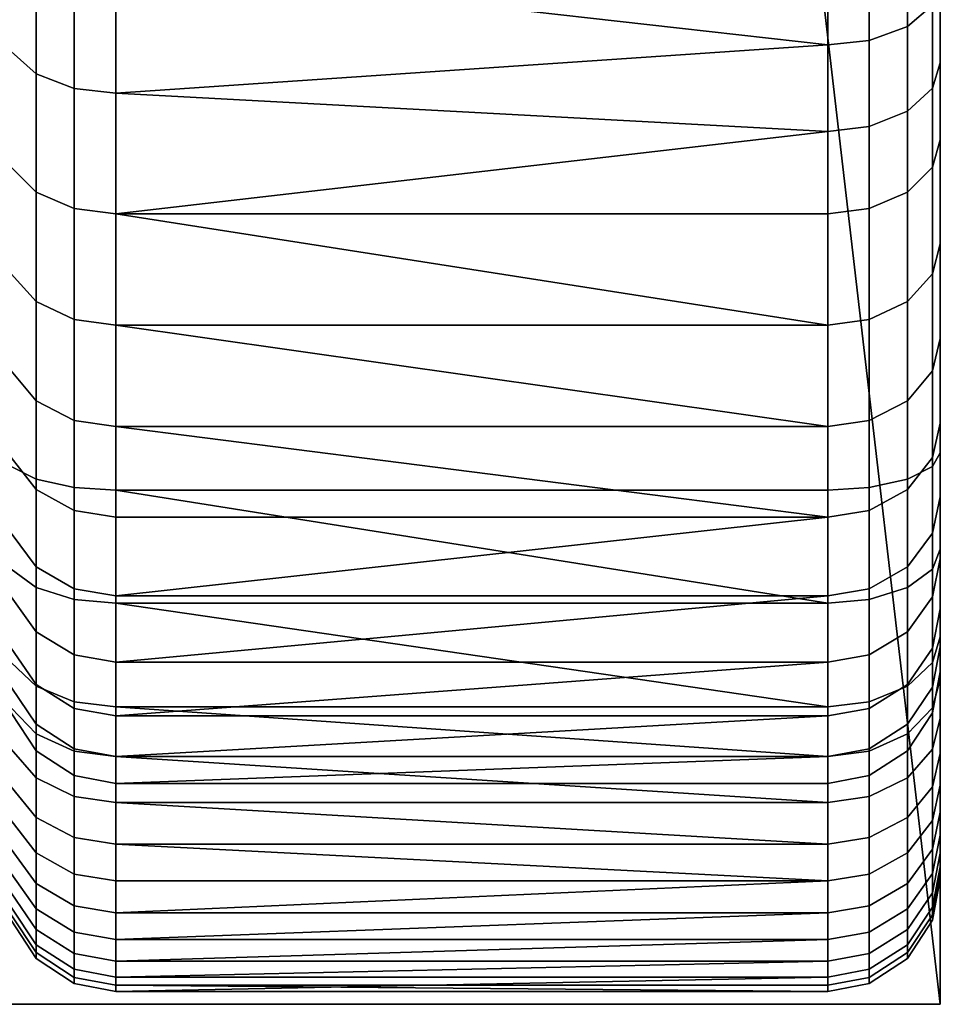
# Model space of a CAD drawing. Header units: millimetres. Extents: x -100 to 770, y -443 to 492.
# Tile 8 of 20: x 672 to 770, y -420 to -315. Entities that reach past the tile are written whole.
import ezdxf

# ---------------------------------------------------------------- set-up
doc = ezdxf.new("R2010")
doc.units = ezdxf.units.MM
doc.header["$MEASUREMENT"] = 0
for name, color, linetype, true_color in [('bocnice', 254, 'Continuous', 0xbebebe), ('bocnice boky', 7, 'Continuous', 0xff7f7f), ('op pud plocha', 7, 'Continuous', 0x000000), ('openport', 5, 'Continuous', 0x0000ff)]:
    doc.layers.add(name, color=color, linetype=linetype, true_color=true_color)

msp = doc.modelspace()

# ---------------------------------------------------------------- linework, layer by layer
at = {"layer": 'openport'}
msp.add_lwpolyline([(770, -420), (670, -420), (670, 440), (770, 440)], close=True, dxfattribs=at)

# ---------------------------------------------------------------- meshes
at = {"layer": 'bocnice'}
mesh = msp.add_polyface(dxfattribs=at)
corners = [(682, -365.15, 399.47), (758, -365.15, 399.47), (758, 345.21, 648.63), (682, 345.21, 648.63), (670.84, 291.27, 17.11), (673.08, 288.87, 12), (671.37, 282.69, 12), (670.44, 276.35, 12), (670, 275.21, 15.03), (670, 289.36, 21.09), (670, 266.42, 12), (670.84, -291.27, 17.11), (671.37, -282.69, 12), (673.08, -288.87, 12), (670.44, -276.35, 12), (670, -289.36, 21.09), (670, -275.21, 15.03), (670, -266.42, 12), (762.42, -364.87, 398.68), (762.42, 345.49, 647.83), (758, 345.21, 648.63), (758, -365.15, 399.47), (766.49, -363.98, 396.16), (766.49, 346.38, 645.31), (769.16, -362.64, 392.32), (769.16, 347.72, 641.47), (770, -361.17, 388.15), (770, 349.18, 637.3), (677.58, -364.87, 398.68), (682, -365.15, 399.47), (682, 345.21, 648.63), (677.58, 345.49, 647.83), (673.51, -363.98, 396.16), (673.51, 346.38, 645.31), (670.84, -362.64, 392.32), (670.84, 347.72, 641.47), (670, -361.17, 388.15), (670, 349.18, 637.3), (758, -298.05, 12), (758, 298.05, 12), (762.61, 297.83, 12.92), (762.61, -297.83, 12.92), (766.49, 297.2, 15.51), (766.49, -297.2, 15.51), (769.09, -296.25, 19.43), (769.09, 296.25, 19.43), (770, 295.12, 24), (770, -295.12, 24), (671.37, -282.69, 12), (670.44, -276.35, 12), (670, -266.42, 12), (673.08, -288.87, 12), (670, 266.42, 12), (682, -298.05, 12), (671.37, 282.69, 12), (670.44, 276.35, 12), (673.08, 288.87, 12), (676.23, 294.73, 12), (678.74, 297.05, 12), (676.23, -294.73, 12), (758, -298.05, 12), (758, 298.05, 12), (680.28, 297.78, 12), (682, 298.05, 12)]
mesh.append_faces([[corners[k] for k in face] for face in [(0, 1, 2, 3), (4, 5, 6, 6), (7, 4, 6, 6), (7, 8, 9, 4), (7, 10, 8, 8), (11, 12, 13, 13), (14, 12, 11, 11), (14, 11, 15, 16), (14, 16, 17, 17), (18, 19, 20, 21), (22, 23, 19, 18), (24, 25, 23, 22), (26, 27, 25, 24), (28, 29, 30, 31), (32, 28, 31, 33), (34, 32, 33, 35), (36, 34, 35, 37), (38, 39, 40, 40), (38, 40, 41, 41), (42, 41, 40, 40), (43, 41, 42, 42), (44, 45, 46, 46), (43, 45, 44, 44), (47, 44, 46, 46), (42, 45, 43, 43), (48, 49, 50, 50), (50, 51, 48, 48), (50, 52, 53, 53), (54, 52, 55, 55), (54, 56, 52, 52), (57, 52, 56, 56), (58, 52, 57, 57), (59, 51, 50, 50), (60, 53, 61, 61), (58, 62, 52, 52), (52, 63, 53, 53), (63, 61, 53, 53)]])
mesh = msp.add_polyface(dxfattribs=at)
corners = [(682, -309.07, 18.09), (758, -308.03, 17.48), (758, -317.65, 23.56), (682, -298.05, 12), (758, -298.05, 12), (682, -322.81, 27.17), (677.58, -308.63, 18.81), (682, -309.07, 18.09), (682, -322.81, 27.17), (677.58, -322.31, 27.86), (673.51, -307.26, 21.11), (673.51, -320.74, 30.02), (670.84, -305.17, 24.6), (670.84, -318.34, 33.3), (670, -302.9, 28.39), (670, -315.74, 36.88), (670.84, -291.27, 17.11), (673.51, -293.04, 13.44), (670, -289.36, 21.09), (680.28, -297.78, 12), (682, -298.05, 12), (676.23, -294.73, 12), (678.74, -297.05, 12), (673.08, -288.87, 12), (762.42, -317.18, 24.26), (762.42, -326.37, 30.89), (758, -326.88, 30.23), (758, -317.65, 23.56), (766.49, -315.68, 26.47), (766.49, -324.73, 33.01), (769.16, -313.4, 29.84), (769.16, -322.25, 36.23), (770, -310.93, 33.5), (770, -319.55, 39.73), (762.42, -307.6, 18.2), (758, -308.03, 17.48), (766.49, -306.25, 20.51), (769.16, -304.18, 24.01), (770, -301.94, 27.81), (758, -298.05, 12), (769.09, -296.25, 19.43), (770, -295.12, 24), (762.61, -297.83, 12.92), (766.49, -297.2, 15.51), (670, -266.42, 12), (680.28, -297.78, 12), (678.74, -297.05, 12), (682, -298.05, 12), (676.23, -294.73, 12)]
mesh.append_faces([[corners[k] for k in face] for face in [(0, 1, 2, 2), (3, 4, 1, 1), (0, 2, 5, 5), (1, 0, 3, 3), (6, 7, 8, 9), (10, 6, 9, 11), (12, 10, 11, 13), (14, 12, 13, 15), (16, 17, 10, 12), (18, 16, 12, 14), (19, 20, 7, 7), (6, 19, 7, 7), (21, 6, 10, 10), (6, 21, 22, 22), (22, 19, 6, 6), (17, 21, 10, 10), (23, 17, 16, 16), (23, 21, 17, 17), (24, 25, 26, 27), (28, 29, 25, 24), (30, 31, 29, 28), (32, 33, 31, 30), (34, 24, 27, 35), (36, 28, 24, 34), (37, 30, 28, 36), (38, 32, 30, 37), (39, 34, 35, 35), (40, 37, 36, 36), (41, 38, 37, 37), (36, 34, 42, 42), (36, 42, 43, 43), (37, 40, 41, 41), (40, 36, 43, 43), (34, 39, 42, 42), (44, 45, 46, 46), (44, 47, 45, 45), (48, 44, 46, 46)]])
mesh = msp.add_polyface(dxfattribs=at)
corners = [(682, -335.67, 37.46), (758, -347.56, 48.86), (682, -347.56, 48.86), (758, -326.88, 30.23), (682, -322.81, 27.17), (682, -358.37, 61.29), (758, -358.37, 61.29), (682, -368.02, 74.63), (758, -368.02, 74.63), (682, -376.43, 88.79), (758, -376.43, 88.79), (682, -383.51, 103.6), (758, -377.22, 394.08), (682, -365.15, 399.47), (682, -377.22, 394.08), (670, -372.46, 108.28), (670.84, -376.53, 106.56), (670.84, -382.01, 121.3), (670, -377.81, 122.66), (673.51, -373.33, 90.45), (677.58, -375.69, 89.19), (677.58, -382.73, 103.93), (673.51, -380.27, 104.97), (670.84, -369.75, 92.37), (670, -365.85, 94.45), (677.58, -367.32, 75.1), (682, -368.02, 74.63), (682, -376.43, 88.79), (673.51, -365.08, 76.56), (670.84, -361.68, 78.8), (670, -357.99, 81.22), (677.58, -357.71, 61.81), (682, -358.37, 61.29), (673.51, -355.61, 63.47), (670.84, -352.43, 66), (670, -348.97, 68.75), (677.58, -346.95, 49.44), (682, -347.56, 48.86), (673.51, -345.01, 51.28), (670.84, -342.07, 54.09), (670, -338.87, 57.14), (677.58, -335.12, 38.09), (682, -335.67, 37.46), (673.51, -333.36, 40.1), (670.84, -330.68, 43.16), (670, -327.77, 46.48), (677.58, -322.31, 27.86), (682, -322.81, 27.17), (673.51, -320.74, 30.02), (670.84, -318.34, 33.3), (670, -315.74, 36.88), (677.58, -376.82, 393.34), (682, -377.22, 394.08), (682, -365.15, 399.47), (677.58, -364.87, 398.68), (673.51, -375.53, 391), (673.51, -363.98, 396.16), (670.84, -373.57, 387.43), (670.84, -362.64, 392.32), (670, -371.44, 383.56), (670, -361.17, 388.15), (670, -380.81, 377.35), (670.84, -383.55, 380.82)]
mesh.append_faces([[corners[k] for k in face] for face in [(0, 1, 2, 2), (3, 0, 4, 4), (5, 2, 6, 6), (7, 8, 9, 9), (8, 7, 5, 5), (10, 11, 9, 9), (12, 13, 14, 14), (15, 16, 17, 18), (19, 20, 21, 22), (23, 19, 22, 16), (24, 23, 16, 15), (25, 26, 27, 20), (28, 25, 20, 19), (29, 28, 19, 23), (30, 29, 23, 24), (31, 32, 26, 25), (33, 31, 25, 28), (34, 33, 28, 29), (35, 34, 29, 30), (36, 37, 32, 31), (38, 36, 31, 33), (39, 38, 33, 34), (40, 39, 34, 35), (41, 42, 37, 36), (43, 41, 36, 38), (44, 43, 38, 39), (45, 44, 39, 40), (46, 47, 42, 41), (48, 46, 41, 43), (49, 48, 43, 44), (50, 49, 44, 45), (51, 52, 53, 54), (55, 51, 54, 56), (57, 55, 56, 58), (59, 57, 58, 60), (61, 62, 57, 59)]])
mesh = msp.add_polyface(dxfattribs=at)
corners = [(682, -335.67, 37.46), (758, -335.67, 37.46), (758, -347.56, 48.86), (758, -326.88, 30.23), (682, -322.81, 27.17), (758, -317.65, 23.56), (682, -347.56, 48.86), (758, -358.37, 61.29), (682, -376.43, 88.79), (758, -368.02, 74.63), (758, -376.43, 88.79), (682, -358.37, 61.29), (682, -365.15, 399.47), (758, -377.22, 394.08), (758, -365.15, 399.47), (770, -372.46, 108.28), (770, -377.81, 122.66), (769.16, -382.01, 121.3), (769.16, -376.53, 106.56), (762.42, -375.69, 89.19), (762.42, -382.73, 103.93), (758, -383.51, 103.6), (758, -376.43, 88.79), (766.49, -373.33, 90.45), (766.49, -380.27, 104.97), (769.16, -369.75, 92.37), (770, -365.85, 94.45), (762.42, -367.32, 75.1), (758, -368.02, 74.63), (766.49, -365.08, 76.56), (769.16, -361.68, 78.8), (770, -357.99, 81.22), (762.42, -357.71, 61.81), (758, -358.37, 61.29), (766.49, -355.61, 63.47), (769.16, -352.43, 66), (770, -348.97, 68.75), (762.42, -346.95, 49.44), (758, -347.56, 48.86), (766.49, -345.01, 51.28), (769.16, -342.07, 54.09), (770, -338.87, 57.14), (762.42, -335.12, 38.09), (758, -335.67, 37.46), (766.49, -333.36, 40.1), (769.16, -330.68, 43.16), (770, -327.77, 46.48), (762.42, -326.37, 30.89), (758, -326.88, 30.23), (766.49, -324.73, 33.01), (769.16, -322.25, 36.23), (770, -319.55, 39.73), (762.42, -376.82, 393.34), (762.42, -364.87, 398.68), (758, -365.15, 399.47), (758, -377.22, 394.08), (766.49, -375.53, 391), (766.49, -363.98, 396.16), (769.16, -373.57, 387.43), (769.16, -362.64, 392.32), (770, -371.44, 383.56), (770, -361.17, 388.15), (770, -380.81, 377.35), (769.16, -383.55, 380.82)]
mesh.append_faces([[corners[k] for k in face] for face in [(0, 1, 2, 2), (0, 3, 1, 1), (4, 5, 3, 3), (6, 2, 7, 7), (8, 9, 10, 10), (7, 9, 11, 11), (12, 13, 14, 14), (15, 16, 17, 18), (19, 20, 21, 22), (23, 24, 20, 19), (25, 18, 24, 23), (26, 15, 18, 25), (27, 19, 22, 28), (29, 23, 19, 27), (30, 25, 23, 29), (31, 26, 25, 30), (32, 27, 28, 33), (34, 29, 27, 32), (35, 30, 29, 34), (36, 31, 30, 35), (37, 32, 33, 38), (39, 34, 32, 37), (40, 35, 34, 39), (41, 36, 35, 40), (42, 37, 38, 43), (44, 39, 37, 42), (45, 40, 39, 44), (46, 41, 40, 45), (47, 42, 43, 48), (49, 44, 42, 47), (50, 45, 44, 49), (51, 46, 45, 50), (52, 53, 54, 55), (56, 57, 53, 52), (58, 59, 57, 56), (60, 61, 59, 58), (62, 60, 58, 63)]])
mesh = msp.add_polyface(dxfattribs=at)
corners = [(673.51, -392.95, 151.43), (677.58, -395.6, 151.08), (677.58, -417.14, 313.58), (673.51, -414.49, 313.93), (670.84, -388.92, 151.96), (670.84, -410.46, 314.47), (670, -384.54, 152.54), (670, -406.08, 315.05), (673.51, -390.12, 135.58), (677.58, -392.73, 135), (670.84, -386.16, 136.48), (670, -381.85, 137.45), (673.51, -385.88, 120.06), (677.58, -388.43, 119.24), (670.84, -382.01, 121.3), (670, -377.81, 122.66), (673.51, -380.27, 104.97), (677.58, -382.73, 103.93), (670.84, -376.53, 106.56), (673.51, -386.07, 384.01), (677.58, -387.73, 386.11), (677.58, -376.82, 393.34), (673.51, -375.53, 391), (670.84, -383.55, 380.82), (670.84, -373.57, 387.43), (673.51, -391.15, 379.61), (677.58, -392.99, 381.56), (670.84, -388.36, 376.66), (670, -385.33, 373.44), (670, -380.81, 377.35), (673.51, -395.83, 374.79), (677.58, -397.83, 376.57), (670.84, -392.79, 372.09), (670, -389.49, 369.16), (673.51, -400.07, 369.58), (677.58, -402.22, 371.17), (670.84, -396.81, 367.15), (670, -393.26, 364.52), (670.84, -400.38, 361.89), (673.51, -403.84, 364.01), (670, -396.61, 359.57), (670.84, -403.46, 356.32), (673.51, -407.1, 358.14), (670, -399.51, 354.35), (670.84, -406.05, 350.51), (673.51, -409.83, 352), (670, -401.94, 348.89), (670.84, -408.12, 344.49), (673.51, -412.02, 345.65), (670, -403.88, 343.24), (670.84, -409.65, 338.32), (673.51, -413.64, 339.12), (670, -405.32, 337.44), (670.84, -411.04, 326.43), (673.51, -415.11, 326.56), (670, -406.63, 326.28)]
mesh.append_faces([[corners[k] for k in face] for face in [(0, 1, 2, 3), (4, 0, 3, 5), (6, 4, 5, 7), (8, 9, 1, 0), (10, 8, 0, 4), (11, 10, 4, 6), (12, 13, 9, 8), (14, 12, 8, 10), (15, 14, 10, 11), (16, 17, 13, 12), (18, 16, 12, 14), (19, 20, 21, 22), (23, 19, 22, 24), (25, 26, 20, 19), (27, 25, 19, 23), (28, 27, 23, 29), (30, 31, 26, 25), (32, 30, 25, 27), (33, 32, 27, 28), (34, 35, 31, 30), (36, 34, 30, 32), (37, 36, 32, 33), (38, 39, 34, 36), (40, 38, 36, 37), (41, 42, 39, 38), (43, 41, 38, 40), (44, 45, 42, 41), (46, 44, 41, 43), (47, 48, 45, 44), (49, 47, 44, 46), (50, 51, 48, 47), (52, 50, 47, 49), (53, 54, 51, 50), (55, 53, 50, 52), (53, 5, 3, 54), (55, 7, 5, 53)]])
mesh = msp.add_polyface(dxfattribs=at)
corners = [(769.16, -386.16, 136.48), (769.16, -388.92, 151.96), (766.49, -392.95, 151.43), (766.49, -390.12, 135.58), (770, -381.85, 137.45), (770, -384.54, 152.54), (769.16, -382.01, 121.3), (766.49, -385.88, 120.06), (770, -377.81, 122.66), (769.16, -376.53, 106.56), (766.49, -380.27, 104.97), (769.16, -410.46, 314.47), (766.49, -414.49, 313.93), (770, -406.08, 315.05), (769.16, -383.55, 380.82), (769.16, -373.57, 387.43), (766.49, -375.53, 391), (766.49, -386.07, 384.01), (769.16, -388.36, 376.66), (766.49, -391.15, 379.61), (770, -385.33, 373.44), (770, -380.81, 377.35), (766.49, -395.83, 374.79), (762.42, -392.99, 381.56), (762.42, -397.83, 376.57), (769.16, -392.79, 372.09), (770, -389.49, 369.16), (766.49, -400.07, 369.58), (762.42, -402.22, 371.17), (769.16, -396.81, 367.15), (770, -393.26, 364.52), (766.49, -403.84, 364.01), (762.42, -406.12, 365.41), (769.16, -400.38, 361.89), (770, -396.61, 359.57), (766.49, -407.1, 358.14), (762.42, -409.49, 359.33), (769.16, -403.46, 356.32), (770, -399.51, 354.35), (766.49, -409.83, 352), (762.42, -412.32, 352.98), (769.16, -406.05, 350.51), (770, -401.94, 348.89), (766.49, -412.02, 345.65), (762.42, -414.58, 346.4), (769.16, -408.12, 344.49), (770, -403.88, 343.24), (766.49, -413.64, 339.12), (762.42, -416.26, 339.65), (769.16, -409.65, 338.32), (770, -405.32, 337.44), (766.49, -415.11, 326.56), (762.42, -417.78, 326.65), (769.16, -411.04, 326.43), (770, -406.63, 326.28), (762.42, -417.14, 313.58)]
mesh.append_faces([[corners[k] for k in face] for face in [(0, 1, 2, 3), (4, 5, 1, 0), (6, 0, 3, 7), (8, 4, 0, 6), (9, 6, 7, 10), (1, 11, 12, 2), (5, 13, 11, 1), (14, 15, 16, 17), (18, 14, 17, 19), (20, 21, 14, 18), (22, 19, 23, 24), (25, 18, 19, 22), (26, 20, 18, 25), (27, 22, 24, 28), (29, 25, 22, 27), (30, 26, 25, 29), (31, 27, 28, 32), (33, 29, 27, 31), (34, 30, 29, 33), (35, 31, 32, 36), (37, 33, 31, 35), (38, 34, 33, 37), (39, 35, 36, 40), (41, 37, 35, 39), (42, 38, 37, 41), (43, 39, 40, 44), (45, 41, 39, 43), (46, 42, 41, 45), (47, 43, 44, 48), (49, 45, 43, 47), (50, 46, 45, 49), (51, 47, 48, 52), (53, 49, 47, 51), (54, 50, 49, 53), (53, 51, 12, 11), (54, 53, 11, 13), (51, 52, 55, 12)]])
mesh = msp.add_polyface(dxfattribs=at)
corners = [(758, -389.23, 118.98), (682, -393.55, 134.81), (682, -389.23, 118.98), (682, -383.51, 103.6), (758, -383.51, 103.6), (758, -393.55, 134.81), (682, -396.44, 150.97), (682, -377.22, 394.08), (682, -388.25, 386.77), (758, -388.25, 386.77), (682, -393.57, 382.17), (682, -398.46, 377.13), (758, -398.46, 377.13), (758, -393.57, 382.17), (682, -402.9, 371.67), (758, -402.9, 371.67), (682, -406.84, 365.85), (758, -406.84, 365.85), (682, -410.25, 359.71), (682, -413.1, 353.29), (758, -410.25, 359.71), (758, -417.09, 339.82), (682, -417.09, 339.82), (682, -418.62, 326.68), (758, -415.39, 346.64), (682, -415.39, 346.64), (758, -413.1, 353.29), (758, -418.62, 326.68), (682, -417.97, 313.47), (677.58, -395.6, 151.08), (682, -396.44, 150.97), (682, -417.97, 313.47), (677.58, -417.14, 313.58), (677.58, -392.73, 135), (682, -393.55, 134.81), (677.58, -388.43, 119.24), (682, -389.23, 118.98), (677.58, -382.73, 103.93), (682, -383.51, 103.6), (677.58, -375.69, 89.19), (682, -376.43, 88.79), (677.58, -387.73, 386.11), (682, -388.25, 386.77), (682, -377.22, 394.08), (677.58, -376.82, 393.34), (677.58, -392.99, 381.56), (682, -393.57, 382.17), (677.58, -397.83, 376.57), (682, -398.46, 377.13), (677.58, -402.22, 371.17), (682, -402.9, 371.67), (677.58, -406.12, 365.41), (682, -406.84, 365.85), (673.51, -403.84, 364.01), (673.51, -400.07, 369.58), (677.58, -409.49, 359.33), (682, -410.25, 359.71), (673.51, -407.1, 358.14), (677.58, -412.32, 352.98), (682, -413.1, 353.29), (673.51, -409.83, 352), (677.58, -414.58, 346.4), (682, -415.39, 346.64), (673.51, -412.02, 345.65), (677.58, -416.26, 339.65), (682, -417.09, 339.82), (673.51, -413.64, 339.12), (677.58, -417.78, 326.65), (682, -418.62, 326.68), (673.51, -415.11, 326.56), (673.51, -414.49, 313.93)]
mesh.append_faces([[corners[k] for k in face] for face in [(0, 1, 2, 2), (2, 3, 4, 4), (5, 6, 1, 1), (7, 8, 9, 9), (10, 11, 12, 12), (13, 8, 10, 10), (14, 15, 11, 11), (14, 16, 17, 17), (18, 19, 20, 20), (18, 17, 16, 16), (21, 22, 23, 23), (22, 24, 25, 25), (26, 19, 25, 25), (27, 23, 28, 28), (29, 30, 31, 32), (33, 34, 30, 29), (35, 36, 34, 33), (37, 38, 36, 35), (39, 40, 38, 37), (41, 42, 43, 44), (45, 46, 42, 41), (47, 48, 46, 45), (49, 50, 48, 47), (51, 52, 50, 49), (53, 51, 49, 54), (55, 56, 52, 51), (57, 55, 51, 53), (58, 59, 56, 55), (60, 58, 55, 57), (61, 62, 59, 58), (63, 61, 58, 60), (64, 65, 62, 61), (66, 64, 61, 63), (67, 68, 65, 64), (69, 67, 64, 66), (67, 32, 31, 68), (69, 70, 32, 67)]])
mesh = msp.add_polyface(dxfattribs=at)
corners = [(682, -383.51, 103.6), (758, -376.43, 88.79), (758, -383.51, 103.6), (682, -396.44, 150.97), (758, -393.55, 134.81), (758, -396.44, 150.97), (682, -393.55, 134.81), (758, -389.23, 118.98), (682, -389.23, 118.98), (682, -377.22, 394.08), (758, -388.25, 386.77), (758, -377.22, 394.08), (682, -398.46, 377.13), (758, -402.9, 371.67), (758, -398.46, 377.13), (682, -393.57, 382.17), (758, -393.57, 382.17), (682, -388.25, 386.77), (682, -402.9, 371.67), (758, -406.84, 365.85), (682, -415.39, 346.64), (758, -415.39, 346.64), (758, -413.1, 353.29), (682, -413.1, 353.29), (758, -410.25, 359.71), (682, -417.97, 313.47), (758, -417.97, 313.47), (758, -418.62, 326.68), (682, -418.62, 326.68), (758, -417.09, 339.82), (682, -417.09, 339.82), (682, -410.25, 359.71), (682, -396.44, 150.97), (758, -396.44, 150.97), (758, -417.97, 313.47), (682, -417.97, 313.47), (762.42, -392.73, 135), (762.42, -395.6, 151.08), (758, -396.44, 150.97), (758, -393.55, 134.81), (766.49, -390.12, 135.58), (766.49, -392.95, 151.43), (762.42, -388.43, 119.24), (758, -389.23, 118.98), (766.49, -385.88, 120.06), (762.42, -382.73, 103.93), (758, -383.51, 103.6), (766.49, -380.27, 104.97), (762.42, -417.14, 313.58), (758, -417.97, 313.47), (766.49, -414.49, 313.93), (762.42, -387.73, 386.11), (762.42, -376.82, 393.34), (758, -377.22, 394.08), (758, -388.25, 386.77), (766.49, -386.07, 384.01), (766.49, -375.53, 391), (762.42, -392.99, 381.56), (758, -393.57, 382.17), (766.49, -391.15, 379.61), (762.42, -397.83, 376.57), (758, -398.46, 377.13), (762.42, -402.22, 371.17), (758, -402.9, 371.67), (762.42, -406.12, 365.41), (758, -406.84, 365.85), (762.42, -409.49, 359.33), (758, -410.25, 359.71), (762.42, -412.32, 352.98), (758, -413.1, 353.29), (762.42, -414.58, 346.4), (758, -415.39, 346.64), (762.42, -416.26, 339.65), (758, -417.09, 339.82), (762.42, -417.78, 326.65), (758, -418.62, 326.68)]
mesh.append_faces([[corners[k] for k in face] for face in [(0, 1, 2, 2), (3, 4, 5, 5), (6, 7, 4, 4), (8, 2, 7, 7), (9, 10, 11, 11), (12, 13, 14, 14), (15, 14, 16, 16), (17, 16, 10, 10), (13, 18, 19, 19), (20, 21, 22, 22), (23, 22, 24, 24), (25, 26, 27, 27), (28, 27, 29, 29), (30, 29, 21, 21), (24, 19, 31, 31), (32, 33, 34, 35), (36, 37, 38, 39), (40, 41, 37, 36), (42, 36, 39, 43), (44, 40, 36, 42), (45, 42, 43, 46), (47, 44, 42, 45), (37, 48, 49, 38), (41, 50, 48, 37), (51, 52, 53, 54), (55, 56, 52, 51), (57, 51, 54, 58), (59, 55, 51, 57), (60, 57, 58, 61), (62, 60, 61, 63), (64, 62, 63, 65), (66, 64, 65, 67), (68, 66, 67, 69), (70, 68, 69, 71), (72, 70, 71, 73), (74, 72, 73, 75), (74, 75, 49, 48)]])
at = {"layer": 'bocnice boky'}
mesh = msp.add_polyface(dxfattribs=at)
corners = [(770, -406.63, 326.28), (770, -406.08, 315.05), (770, -405.32, 337.44), (770, -403.88, 343.24), (770, -401.94, 348.89), (770, -399.51, 354.35), (770, -396.61, 359.57), (770, -393.26, 364.52), (770, -389.49, 369.16), (770, -385.33, 373.44), (770, -384.54, 152.54), (770, -381.85, 137.45), (770, -380.81, 377.35), (770, -377.81, 122.66), (770, -372.46, 108.28), (770, -371.44, 383.56), (770, -365.85, 94.45), (770, -361.17, 388.15), (770, -357.99, 81.22), (770, -348.97, 68.75), (770, -338.87, 57.14), (770, -327.77, 46.48), (770, -319.55, 39.73), (770, -310.93, 33.5), (770, -301.94, 27.81), (770, -295.12, 24), (770, 295.12, 24), (770, 301.94, 27.81), (770, 310.93, 33.5), (770, 319.55, 39.73), (770, 327.77, 46.48), (770, 338.87, 57.14), (770, 348.97, 68.75), (770, 349.18, 637.3), (770, 357.53, 639.65), (770, 357.99, 81.22), (770, 365.85, 94.45), (770, 366.1, 640.9), (770, 372.46, 108.28), (770, 374.76, 641.07), (770, 377.81, 122.66), (770, 381.85, 137.45), (770, 383.37, 640.13), (770, 384.54, 152.54), (770, 391.79, 638.1), (770, 399.89, 635.01), (770, 407.53, 630.93), (770, 414.59, 625.91), (770, 420.95, 620.02), (770, 426.5, 613.37), (770, 431.18, 606.08), (770, 434.89, 598.25), (770, 437.57, 590.01), (770, 439.1, 564.2), (770, 439.17, 581.49), (770, 439.69, 572.85)]
mesh.append_faces([[corners[k] for k in face] for face in [(19, 13, 18, 18), (10, 13, 19, 19), (13, 14, 18, 18), (14, 16, 18, 18), (13, 10, 11, 11), (23, 19, 20, 20), (19, 24, 10, 10), (25, 10, 24, 24), (20, 22, 23, 23), (24, 19, 23, 23), (26, 17, 25, 25), (22, 20, 21, 21), (26, 43, 17, 17), (3, 2, 0, 0), (1, 4, 0, 0), (4, 3, 0, 0), (5, 7, 6, 6), (8, 5, 4, 4), (8, 4, 1, 1), (8, 7, 5, 5), (10, 17, 1, 1), (8, 1, 17, 17), (15, 12, 9, 9), (8, 15, 9, 9), (15, 8, 17, 17), (17, 10, 25, 25), (43, 26, 27, 27), (29, 31, 28, 28), (30, 31, 29, 29), (32, 43, 27, 27), (40, 32, 35, 35), (31, 32, 28, 28), (36, 38, 35, 35), (43, 32, 40, 40), (41, 43, 40, 40), (53, 33, 43, 43), (53, 55, 54, 54), (33, 17, 43, 43), (40, 35, 38, 38), (54, 33, 53, 53), (49, 45, 37, 37), (54, 37, 33, 33), (44, 37, 45, 45), (37, 34, 33, 33), (44, 39, 37, 37), (44, 42, 39, 39), (51, 50, 52, 52), (54, 50, 49, 49), (48, 47, 46, 46), (45, 48, 46, 46), (45, 49, 48, 48), (37, 54, 49, 49), (54, 52, 50, 50), (32, 27, 28, 28)]])
at = {"layer": 'op pud plocha'}
mesh = msp.add_polyface(dxfattribs=at)
corners = [(670, -420), (670, 440), (770, -420), (770, 440)]
mesh.append_faces([[corners[k] for k in face] for face in [(2, 1, 0, 0), (1, 2, 3, 3)]])

doc.saveas('drawing.dxf')
